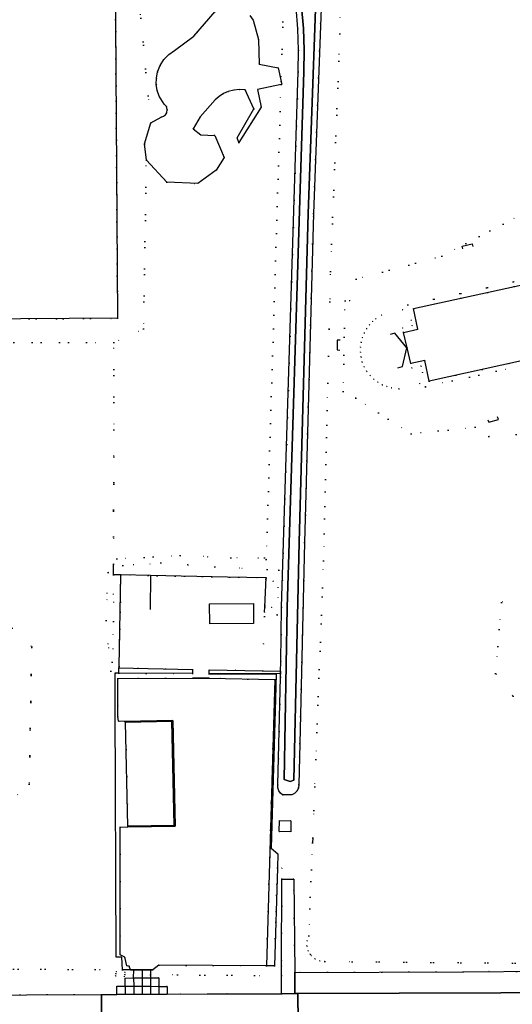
# Model space of a CAD drawing. Header units: metres. Extents: x 174791 to 179073, y 406431 to 409043.
# Tile 165 of 256: x 175955 to 176072, y 407948 to 408182. Entities that reach past the tile are written whole.
import ezdxf

# ---------------------------------------------------------------- set-up
doc = ezdxf.new("R2010")
doc.units = ezdxf.units.M
doc.linetypes.add('DOT', pattern=[6.35, 0, -6.35])
for name, color, linetype in [('ondersteunendwaterdeel_oever_slootkant', 254, 'Continuous'), ('panden', 254, 'Continuous'), ('scheiding_doorgang', 254, 'Continuous'), ('scheiding_grondkering', 254, 'Continuous'), ('scheiding_hek', 254, 'Continuous'), ('scheiding_muur', 254, 'Continuous'), ('terreindeelbegroeid', 254, 'DOT'), ('terreindeelonbegroeid', 254, 'DOT'), ('waterdeel', 254, 'Continuous'), ('wegdeel_molgoot', 254, 'Continuous'), ('wegdeel_opstelplaats', 254, 'Continuous'), ('wegdeel_parkeervlak', 254, 'Continuous'), ('wegdeel_rijbaan', 254, 'Continuous'), ('wegdeel_voetpad', 254, 'Continuous'), ('weginrichtingselement_voeg_vliegtuigverharding', 254, 'Continuous')]:
    doc.layers.add(name, color=color, linetype=linetype)

msp = doc.modelspace()

# ---------------------------------------------------------------- linework, layer by layer
at = {"layer": 'ondersteunendwaterdeel_oever_slootkant'}
msp.add_polyline3d([(176018.113, 408001.75, 0), (176019.576, 408001.206, 0), (176020.383, 408001.599, 0), (176021.679, 408058.053, 0), (176023.777, 408136.142, 0), (176025.563, 408184.586, 0), (176024.195, 408187.144, 0), (176022.709, 408186.705, 0), (176022.279, 408186.291, 0), (176022.094, 408185.724, 0), (176022.257, 408185.198, 0), (176022.675, 408180.066, 0), (176022.842, 408174.92, 0), (176022.759, 408169.772, 0), (176022.221, 408152.117, 0), (176018.811, 408042.588, 0)], close=True, dxfattribs=at)
msp.add_polyline3d([(176026.875, 408184.889, 0), (176025.076, 408136.101, 0), (176022.979, 408058.021, 0), (176021.857, 408010.254, 0), (176021.632, 408000.564, 0), (176021.514, 407999.693, 0), (176021.101, 407998.917, 0), (176020.591, 407998.431, 0), (176019.966, 407998.106, 0), (176017.757, 407998.039, 0), (176017.239, 407998.46, 0), (176016.854, 407999.006, 0), (176016.617, 407999.715, 0), (176016.605, 408000.462, 0), (176017.223, 408026.027, 0), (176017.289, 408026.87, 0), (176017.257, 408027.434, 0), (176017.29, 408029.681, 0), (176017.512, 408042.628, 0), (176020.922, 408152.157, 0), (176021.46, 408169.818, 0), (176021.542, 408174.905, 0), (176021.377, 408179.99, 0), (176020.964, 408185.061, 0)], dxfattribs=at)
at = {"layer": 'panden'}
for points in [[(176047.317, 408104.221, 0), (176046.471, 408107.898, 0), (176049.861, 408108.644, 0), (176048.788, 408113.553, 0), (176078.982, 408120.158, 0), (176082.79, 408102.974, 0), (176078.411, 408102.016, 0), (176074.47, 408101.153, 0), (176052.546, 408096.355, 0), (176051.474, 408101.263, 0), (176048.162, 408100.544, 0)], [(176010.875, 408038.764, 0), (176000.464, 408038.697, 0), (176000.434, 408043.45, 0), (176010.845, 408043.517, 0)], [(175981.032, 407990.646, 0), (175980.477, 408015.298, 0), (175991.486, 408015.546, 0), (175992.043, 407990.805, 0)]]:
    msp.add_polyline3d(points, close=True, dxfattribs=at)
at = {"layer": 'scheiding_doorgang'}
for p, q in [((175981.645, 407956.532), (175982.402, 407956.526)), ((175986.382, 407956.497), (175986.913, 407956.493))]:
    msp.add_line(p, q, dxfattribs=at)
for points in [[(176000.288, 408025.779, 0), (175998.817, 408025.772, 0), (175996.419, 408025.792, 0)], [(175982.402, 407956.526, 0), (175984.392, 407956.512, 0), (175986.382, 407956.497, 0)]]:
    msp.add_polyline3d(points, dxfattribs=at)
at = {"layer": 'scheiding_grondkering'}
msp.add_polyline3d([(176045.103, 408099.509, 0), (176046.197, 408099.789, 0), (176047.256, 408104.199, 0), (176044.374, 408107.718, 0), (176043.281, 408107.438, 0)], dxfattribs=at)
at = {"layer": 'scheiding_hek'}
for p, q in [((175977.624, 408050.323), (175977.628, 408052.864)), ((175977.993, 408019.226), (175978.048, 408026.935)), ((175978.893, 408026.932), (175978.048, 408026.935)), ((175996.393, 408026.871), (175978.893, 408026.932)), ((176000.315, 408026.842), (176016.247, 408026.801)), ((176024.89, 407987.893), (176024.841, 407986.693)), ((175981.645, 407956.532), (175979.718, 407956.538))]:
    msp.add_line(p, q, dxfattribs=at)
for points in [[(175892.668, 408229.913, 0), (175938.457, 408230.057, 0), (175938.646, 408204.866, 0), (175977.971, 408205.135, 0), (175978.575, 408111.248, 0), (175886.67, 408110.612, 0)], [(176016.247, 408026.801, 0), (176016.057, 408020.898, 0), (176015.006, 407985.414, 0), (176016.617, 407984.094, 0), (176016.517, 407980.719, 0)], [(175979.718, 407956.538, 0), (175979.581, 407959.519, 0), (175978.259, 407959.538, 0), (175977.993, 408019.226, 0)], [(176016.517, 407980.719, 0), (176015.829, 407957.477, 0), (176013.929, 407957.482, 0)]]:
    msp.add_polyline3d(points, dxfattribs=at)
at = {"layer": 'scheiding_muur'}
for p, q in [((175979.383, 408050.289), (175977.624, 408050.323)), ((175978.927, 408028.532), (175979.383, 408050.289)), ((175986.368, 408050.154), (175986.313, 408042.083)), ((176013.448, 408041.48), (176013.503, 408042.714)), ((175978.893, 408026.932), (175978.92, 408028.237)), ((175978.927, 408028.532), (175978.92, 408028.237))]:
    msp.add_line(p, q, dxfattribs=at)
for points in [[(176060.553, 408127.727, 0), (176060.4, 408128.365, 0), (176062.707, 408128.922, 0), (176062.885, 408128.3, 0)], [(176031.376, 408106.093, 0), (176030.723, 408106.083, 0), (176030.661, 408103.726, 0), (176031.334, 408103.697, 0)], [(176066.482, 408087.17, 0), (176066.677, 408086.545, 0), (176068.967, 408087.196, 0), (176068.784, 408087.832, 0)], [(176013.503, 408042.714, 0), (176013.812, 408049.624, 0), (176004.642, 408049.801, 0), (175986.368, 408050.154, 0), (175979.383, 408050.289, 0)]]:
    msp.add_polyline3d(points, dxfattribs=at)
at = {"layer": 'terreindeelbegroeid'}
for points in [[(175938.646, 408204.866, 0), (175977.971, 408205.135, 0), (175978.575, 408111.248, 0), (175886.67, 408110.612, 0)], [(175886.67, 408110.612, 0), (175978.575, 408111.248, 0), (175977.971, 408205.135, 0), (175938.646, 408204.866, 0)], [(176031.216, 408195.676, 0), (176031.347, 408178.788, 0), (176029.114, 408122.375, 0), (176028.94, 408115.154, 0), (176028.474, 408095.833, 0), (176027.457, 408053.647, 0), (176025.642, 408006.449, 0), (176024.89, 407987.893, 0), (176024.841, 407986.693, 0), (176023.942, 407964.583, 0), (176023.555, 407963.415, 0), (176023.523, 407962.185, 0), (176023.849, 407960.998, 0), (176024.321, 407960.248, 0), (176020.63, 407955.892, 0), (176020.392, 407978.081, 0), (176017.551, 407978.088, 0), (176017.557, 407980.688, 0), (176016.517, 407980.719, 0), (176016.617, 407984.094, 0), (176015.006, 407985.414, 0), (176016.057, 408020.898, 0), (176016.247, 408026.801, 0), (176017.289, 408026.87, 0), (176017.223, 408026.027, 0), (176016.605, 408000.462, 0), (176016.617, 407999.715, 0), (176016.854, 407999.006, 0), (176017.239, 407998.46, 0), (176017.757, 407998.039, 0), (176019.966, 407998.106, 0), (176020.591, 407998.431, 0), (176021.101, 407998.917, 0), (176021.514, 407999.693, 0), (176021.632, 408000.564, 0), (176021.857, 408010.254, 0), (176022.979, 408058.021, 0), (176025.076, 408136.101, 0), (176026.875, 408184.889, 0)], [(176098.111, 407957.893, 0), (176027.779, 407958.496, 0), (176026.558, 407958.65, 0), (176025.435, 407959.152, 0), (176024.505, 407959.957, 0), (176024.321, 407960.248, 0), (176023.849, 407960.998, 0), (176023.523, 407962.185, 0), (176023.555, 407963.415, 0), (176023.942, 407964.583, 0), (176024.841, 407986.693, 0), (176024.89, 407987.893, 0), (176025.642, 408006.449, 0), (176027.457, 408053.647, 0), (176028.474, 408095.833, 0), (176028.94, 408115.154, 0), (176029.114, 408122.375, 0), (176031.347, 408178.788, 0), (176031.216, 408195.676, 0)], [(175983.525, 408188.923, 0), (175986.444, 408157.657, 0), (175985.004, 408152.649, 0), (175985.412, 408148.803, 0), (175984.735, 408108.715, 0), (175977.683, 408105.522, 0), (175883.047, 408105.324, 0)], [(176001.755, 408184.097, 0), (175996.714, 408178.286, 0), (175992.108, 408174.832, 0), (175990.749, 408173.884, 0), (175989.598, 408172.691, 0), (175988.701, 408171.298, 0), (175988.09, 408169.757, 0), (175987.806, 408168.307, 0), (175987.777, 408166.83, 0), (175988.003, 408165.37, 0), (175988.478, 408163.971, 0), (175989.676, 408162.118, 0), (175990.183, 408161.545, 0), (175990.39, 408160.808, 0), (175990.254, 408160.055, 0), (175989.944, 408159.574, 0), (175989.492, 408159.222, 0), (175988.95, 408159.039, 0), (175986.444, 408157.657, 0), (175983.525, 408188.923, 0)], [(176018.038, 408188.081, 0), (176017.397, 408167.491, 0), (176016.724, 408170.736, 0), (176012.207, 408171.611, 0), (176012.009, 408177.454, 0), (176010.776, 408182.069, 0), (176009.967, 408183.145, 0)], [(176020.964, 408185.061, 0), (176021.377, 408179.99, 0), (176021.542, 408174.905, 0), (176021.46, 408169.818, 0), (176020.922, 408152.157, 0), (176017.512, 408042.628, 0), (176017.29, 408029.681, 0), (176017.257, 408027.434, 0), (176013.026, 408027.502, 0), (176013.415, 408040.395, 0), (176016.441, 408040.827, 0), (176016.854, 408051.464, 0), (176013.865, 408053.997, 0), (176017.376, 408166.807, 0), (176017.532, 408166.842, 0), (176017.397, 408167.491, 0), (176018.038, 408188.081, 0)], [(176075.798, 408136.61, 0), (176055.501, 408126.008, 0), (176035.235, 408120.528, 0), (176033.675, 408115.429, 0), (176032.571, 408115.365, 0), (176032.115, 408093.869, 0), (176035.091, 408092.264, 0), (176048.259, 408083.848, 0), (176063.445, 408085.357, 0), (176066.668, 408083.165, 0), (176073.168, 408083.624, 0)], [(176073.168, 408083.624, 0), (176066.668, 408083.165, 0), (176063.445, 408085.357, 0), (176048.259, 408083.848, 0), (176035.091, 408092.264, 0), (176032.115, 408093.869, 0), (176032.571, 408115.365, 0), (176033.675, 408115.429, 0), (176035.235, 408120.528, 0), (176055.501, 408126.008, 0), (176075.798, 408136.61, 0)], [(176078.741, 408121.262, 0), (176047.443, 408114.415, 0), (176048.23, 408110.815, 0), (176046.203, 408113.29, 0), (176041.235, 408112.019, 0), (176039.899, 408111.132, 0), (176039.114, 408110.47, 0), (176038.392, 408109.715, 0), (176037.697, 408108.787, 0), (176037.122, 408107.766, 0), (176036.68, 408106.683, 0), (176036.38, 408105.551, 0), (176036.224, 408104.388, 0), (176036.22, 408103.214, 0), (176036.363, 408102.05, 0), (176036.667, 408100.864, 0), (176037.131, 408099.723, 0), (176037.744, 408098.649, 0), (176038.499, 408097.668, 0), (176039.37, 408096.802, 0), (176040.353, 408096.055, 0), (176041.411, 408095.457, 0), (176042.471, 408095.023, 0), (176043.573, 408094.726, 0), (176045.372, 408094.473, 0), (176050.309, 408095.738, 0), (176050.946, 408098.387, 0), (176051.683, 408095.009, 0), (176074.712, 408100.049, 0)], [(175883.047, 408105.324, 0), (175977.683, 408105.522, 0), (175977.681, 408084.762, 0), (175977.628, 408052.864, 0), (175976.337, 408050.898, 0), (175975.869, 408039.466, 0), (175976.944, 408027.458, 0), (175978.048, 408026.935, 0), (175978.893, 408026.932, 0), (175996.393, 408026.871, 0), (175996.419, 408025.792, 0), (175978.624, 408025.68, 0), (175978.668, 408016.699, 0), (175978.826, 408015.563, 0), (175980.233, 408015.481, 0), (175980.477, 408015.298, 0), (175981.032, 407990.646, 0), (175981.036, 407990.443, 0), (175979.228, 407990.408, 0), (175979.176, 407960.086, 0), (175980.311, 407959.516, 0), (175980.747, 407957.461, 0), (175981.37, 407957.411, 0), (175981.645, 407956.532, 0), (175979.718, 407956.538, 0), (175935.62, 407956.778, 0)], [(176084.927, 408056.138, 0), (176069.697, 408043.766, 0), (176068.284, 408026.878, 0), (176072.442, 408021.528, 0)], [(176072.442, 408021.528, 0), (176068.284, 408026.878, 0), (176069.697, 408043.766, 0), (176084.927, 408056.138, 0)], [(175948.661, 408042.389, 0), (175958.22, 408033.22, 0), (175957.624, 408000.629, 0), (175935.614, 407980.881, 0)], [(175935.614, 407980.881, 0), (175957.624, 408000.629, 0), (175958.22, 408033.22, 0), (175948.661, 408042.389, 0)], [(175935.62, 407956.778, 0), (175979.718, 407956.538, 0), (175981.645, 407956.532, 0), (175982.402, 407956.526, 0), (175982.397, 407954.634, 0), (175980.37, 407954.525, 0), (175980.366, 407952.665, 0), (175978.382, 407952.645, 0), (175978.392, 407950.696, 0), (175974.747, 407950.681, 0), (175921.246, 407950.461, 0)]]:
    msp.add_polyline3d(points, dxfattribs=at)
for points in [[(176013.865, 408053.997, 0), (176013.418, 408054.376, 0), (176005.445, 408054.381, 0), (175993.439, 408054.939, 0), (175978.435, 408054.092, 0), (175977.628, 408052.864, 0), (175977.681, 408084.762, 0), (175977.683, 408105.522, 0), (175984.735, 408108.715, 0), (175985.412, 408148.803, 0), (175990.306, 408143.596, 0), (175997.668, 408143.242, 0), (176001.974, 408146.387, 0), (176003.869, 408149.464, 0), (176001.631, 408154.696, 0), (175998.342, 408154.806, 0), (175996.503, 408156.245, 0), (175998.218, 408159.104, 0), (176001.729, 408163.123, 0), (176002.656, 408163.941, 0), (176003.696, 408164.609, 0), (176004.825, 408165.112, 0), (176006.152, 408165.462, 0), (176007.518, 408165.584, 0), (176008.886, 408165.474, 0), (176010.946, 408161.024, 0), (176006.961, 408154.111, 0), (176007.372, 408152.978, 0), (176012.668, 408161.404, 0), (176011.806, 408165.556, 0), (176017.376, 408166.807, 0)], [(176048.23, 408110.815, 0), (176048.516, 408109.505, 0), (176046.218, 408108.999, 0), (176046.471, 408107.898, 0), (176047.317, 408104.221, 0), (176048.162, 408100.544, 0), (176048.415, 408099.443, 0), (176050.611, 408099.919, 0), (176050.946, 408098.387, 0), (176050.309, 408095.738, 0), (176045.372, 408094.473, 0), (176043.573, 408094.726, 0), (176042.471, 408095.023, 0), (176041.411, 408095.457, 0), (176040.353, 408096.055, 0), (176039.37, 408096.802, 0), (176038.499, 408097.668, 0), (176037.744, 408098.649, 0), (176037.131, 408099.723, 0), (176036.667, 408100.864, 0), (176036.363, 408102.05, 0), (176036.22, 408103.214, 0), (176036.224, 408104.388, 0), (176036.38, 408105.551, 0), (176036.68, 408106.683, 0), (176037.122, 408107.766, 0), (176037.697, 408108.787, 0), (176038.392, 408109.715, 0), (176039.114, 408110.47, 0), (176039.899, 408111.132, 0), (176041.235, 408112.019, 0), (176046.203, 408113.29, 0)], [(176013.865, 408053.997, 0), (176016.854, 408051.464, 0), (176016.441, 408040.827, 0), (176013.415, 408040.395, 0), (176013.448, 408041.48, 0), (176013.503, 408042.714, 0), (176015.179, 408042.565, 0), (176015.474, 408048.787, 0), (176014.053, 408051.567, 0), (176001.634, 408052.258, 0), (175988.852, 408053.144, 0), (175979.792, 408052.513, 0), (175977.624, 408050.323, 0), (175977.628, 408052.864, 0), (175978.435, 408054.092, 0), (175993.439, 408054.939, 0), (176005.445, 408054.381, 0), (176013.418, 408054.376, 0)], [(175977.624, 408050.323, 0), (175977.626, 408039.24, 0), (175977.322, 408029.609, 0), (175978.927, 408028.532, 0), (175978.92, 408028.237, 0), (175978.893, 408026.932, 0), (175978.048, 408026.935, 0), (175976.944, 408027.458, 0), (175975.869, 408039.466, 0), (175976.337, 408050.898, 0), (175977.628, 408052.864, 0)], [(176013.503, 408042.714, 0), (176013.812, 408049.624, 0), (175979.383, 408050.289, 0), (175977.624, 408050.323, 0), (175979.792, 408052.513, 0), (175988.852, 408053.144, 0), (176001.634, 408052.258, 0), (176014.053, 408051.567, 0), (176015.474, 408048.787, 0), (176015.179, 408042.565, 0)], [(175979.383, 408050.289, 0), (175978.927, 408028.532, 0), (175977.322, 408029.609, 0), (175977.626, 408039.24, 0), (175977.624, 408050.323, 0)], [(176016.247, 408026.801, 0), (176016.057, 408020.898, 0), (176015.006, 407985.414, 0), (176016.617, 407984.094, 0), (176016.517, 407980.719, 0), (176015.829, 407957.477, 0), (176013.929, 407957.482, 0), (176015.94, 408025.428, 0), (176000.288, 408025.779, 0), (176000.315, 408026.842, 0)], [(176016.95, 407989.39, 0), (176019.671, 407989.303, 0), (176019.741, 407991.922, 0), (176017.021, 407992.009, 0)], [(176017.551, 407978.088, 0), (176017.5, 407957.473, 0), (176017.494, 407955.163, 0), (175986.381, 407955.327, 0), (175986.382, 407956.497, 0), (175986.913, 407956.493, 0), (175988.397, 407957.616, 0), (176013.929, 407957.482, 0), (176015.829, 407957.477, 0), (176016.517, 407980.719, 0), (176017.557, 407980.688, 0)], [(176098.914, 407958.042, 0), (176099.043, 407956.371, 0), (176060.64, 407956.059, 0), (176020.63, 407955.892, 0), (176024.321, 407960.248, 0), (176024.505, 407959.957, 0), (176025.435, 407959.152, 0), (176026.558, 407958.65, 0), (176027.779, 407958.496, 0), (176098.111, 407957.893, 0)], [(175978.128, 407955.116, 0), (175980.238, 407954.878, 0), (175980.294, 407955.375, 0), (175980.35, 407955.872, 0), (175978.24, 407956.11, 0), (175978.184, 407955.613, 0)], [(175980.294, 407955.375, 0), (175980.238, 407954.878, 0), (175978.128, 407955.116, 0), (175978.184, 407955.613, 0), (175978.24, 407956.11, 0), (175980.35, 407955.872, 0)], [(176017.494, 407955.163, 0), (176017.484, 407950.857, 0), (176000, 407950.785, 0), (175990.336, 407950.745, 0), (175990.319, 407952.585, 0), (175988.373, 407952.596, 0), (175988.383, 407954.591, 0), (175986.38, 407954.615, 0), (175986.381, 407955.327, 0)]]:
    msp.add_polyline3d(points, close=True, dxfattribs=at)
at = {"layer": 'terreindeelonbegroeid'}
for points in [[(176078.982, 408120.158, 0), (176048.788, 408113.553, 0), (176049.861, 408108.644, 0), (176046.471, 408107.898, 0), (176046.218, 408108.999, 0), (176048.516, 408109.505, 0), (176048.23, 408110.815, 0), (176047.443, 408114.415, 0), (176078.741, 408121.262, 0)], [(176074.47, 408101.153, 0), (176074.712, 408100.049, 0), (176051.683, 408095.009, 0), (176050.946, 408098.387, 0), (176050.611, 408099.919, 0), (176048.415, 408099.443, 0), (176048.162, 408100.544, 0), (176051.474, 408101.263, 0), (176052.546, 408096.355, 0)], [(176013.812, 408049.624, 0), (176013.503, 408042.714, 0), (176013.448, 408041.48, 0), (176013.415, 408040.395, 0), (176013.026, 408027.502, 0), (176000.339, 408027.787, 0), (176000.315, 408026.842, 0), (176000.288, 408025.779, 0), (175998.817, 408025.772, 0), (175996.419, 408025.792, 0), (175996.393, 408026.871, 0), (175996.369, 408027.873, 0), (175978.92, 408028.237, 0), (175978.927, 408028.532, 0), (175979.383, 408050.289, 0)]]:
    msp.add_polyline3d(points, close=True, dxfattribs=at)
at = {"layer": 'waterdeel'}
msp.add_polyline3d([(176018.113, 408001.75, 0), (176018.811, 408042.588, 0), (176022.221, 408152.117, 0), (176022.759, 408169.772, 0), (176022.842, 408174.92, 0), (176022.675, 408180.066, 0), (176022.257, 408185.198, 0), (176022.094, 408185.724, 0), (176022.279, 408186.291, 0), (176022.709, 408186.705, 0), (176024.195, 408187.144, 0), (176025.563, 408184.586, 0), (176023.777, 408136.142, 0), (176021.679, 408058.053, 0), (176020.383, 408001.599, 0), (176019.576, 408001.206, 0)], close=True, dxfattribs=at)
msp.add_polyline3d([(176009.967, 408183.145, 0), (176010.776, 408182.069, 0), (176012.009, 408177.454, 0), (176012.207, 408171.611, 0), (176016.724, 408170.736, 0), (176017.397, 408167.491, 0), (176017.532, 408166.842, 0), (176017.376, 408166.807, 0), (176011.806, 408165.556, 0), (176012.668, 408161.404, 0), (176007.372, 408152.978, 0), (176006.961, 408154.111, 0), (176010.946, 408161.024, 0), (176008.886, 408165.474, 0), (176007.518, 408165.584, 0), (176006.152, 408165.462, 0), (176004.825, 408165.112, 0), (176003.696, 408164.609, 0), (176002.656, 408163.941, 0), (176001.729, 408163.123, 0), (175998.218, 408159.104, 0), (175996.503, 408156.245, 0), (175998.342, 408154.806, 0), (176001.631, 408154.696, 0), (176003.869, 408149.464, 0), (176001.974, 408146.387, 0), (175997.668, 408143.242, 0), (175990.306, 408143.596, 0), (175985.412, 408148.803, 0), (175985.004, 408152.649, 0), (175986.444, 408157.657, 0), (175988.95, 408159.039, 0), (175989.492, 408159.222, 0), (175989.944, 408159.574, 0), (175990.254, 408160.055, 0), (175990.39, 408160.808, 0), (175990.183, 408161.545, 0), (175989.676, 408162.118, 0), (175988.478, 408163.971, 0), (175988.003, 408165.37, 0), (175987.777, 408166.83, 0), (175987.806, 408168.307, 0), (175988.09, 408169.757, 0), (175988.701, 408171.298, 0), (175989.598, 408172.691, 0), (175990.749, 408173.884, 0), (175992.108, 408174.832, 0), (175996.714, 408178.286, 0), (176001.755, 408184.097, 0)], dxfattribs=at)
at = {"layer": 'wegdeel_molgoot'}
msp.add_polyline3d([(175981.036, 407990.443, 0), (175981.032, 407990.646, 0), (175992.043, 407990.805, 0), (175991.486, 408015.546, 0), (175980.477, 408015.298, 0), (175980.233, 408015.481, 0), (175991.691, 408015.761, 0), (175992.256, 407990.657, 0)], close=True, dxfattribs=at)
at = {"layer": 'wegdeel_opstelplaats'}
msp.add_polyline3d([(176019.671, 407989.303, 0), (176016.95, 407989.39, 0), (176017.021, 407992.009, 0), (176019.741, 407991.922, 0)], close=True, dxfattribs=at)
at = {"layer": 'wegdeel_parkeervlak'}
msp.add_polyline3d([(176099.089, 407952.244, 0), (176099.1, 407951.244, 0), (176093.576, 407951.17, 0), (176021.373, 407950.873, 0), (176020.785, 407950.87, 0), (176020.684, 407950.87, 0), (176020.63, 407955.892, 0), (176060.64, 407956.059, 0), (176099.043, 407956.371, 0), (176099.076, 407953.373, 0)], close=True, dxfattribs=at)
at = {"layer": 'wegdeel_rijbaan'}
for points in [[(176000.288, 408025.779, 0), (176015.94, 408025.428, 0), (176013.929, 407957.482, 0), (175988.397, 407957.616, 0), (175986.913, 407956.493, 0), (175986.382, 407956.497, 0), (175982.402, 407956.526, 0), (175981.645, 407956.532, 0), (175981.37, 407957.411, 0), (175980.747, 407957.461, 0), (175980.311, 407959.516, 0), (175979.176, 407960.086, 0), (175979.228, 407990.408, 0), (175981.036, 407990.443, 0), (175992.256, 407990.657, 0), (175991.691, 408015.761, 0), (175980.233, 408015.481, 0), (175978.826, 408015.563, 0), (175978.668, 408016.699, 0), (175978.624, 408025.68, 0), (175996.419, 408025.792, 0), (175998.817, 408025.772, 0)], [(176020.63, 407955.892, 0), (176020.684, 407950.87, 0), (176017.484, 407950.857, 0), (176017.494, 407955.163, 0), (176017.5, 407957.473, 0), (176017.551, 407978.088, 0), (176020.392, 407978.081, 0)], [(175986.382, 407956.497, 0), (175986.381, 407955.327, 0), (175986.38, 407954.615, 0), (175988.383, 407954.591, 0), (175988.373, 407952.596, 0), (175990.319, 407952.585, 0), (175990.336, 407950.745, 0), (175978.392, 407950.696, 0), (175978.382, 407952.645, 0), (175980.366, 407952.665, 0), (175980.37, 407954.525, 0), (175982.397, 407954.634, 0), (175982.402, 407956.526, 0)], [(175974.772, 407944.588, 0), (175947.975, 407944.482, 0), (175921.413, 407944.377, 0), (175921.246, 407950.461, 0), (175974.747, 407950.681, 0)], [(176021.405, 407944.158, 0), (176020.768, 407944.153, 0), (176019.637, 407944.144, 0), (176019.615, 407944.144, 0), (176019.16, 407944.76, 0), (176014.615, 407944.797, 0), (176013.513, 407944.789, 0), (176010.978, 407944.77, 0), (176000, 407944.687, 0), (175974.772, 407944.588, 0), (175974.747, 407950.681, 0), (175978.392, 407950.696, 0), (175990.336, 407950.745, 0), (176000, 407950.785, 0), (176017.484, 407950.857, 0), (176020.684, 407950.87, 0), (176020.785, 407950.87, 0), (176021.373, 407950.873, 0)]]:
    msp.add_polyline3d(points, close=True, dxfattribs=at)
msp.add_polyline3d([(176021.405, 407944.158, 0), (176021.373, 407950.873, 0), (176093.576, 407951.17, 0), (176099.1, 407951.244, 0), (176105.097, 407951.325, 0), (176109.859, 407951.094, 0), (176114.524, 407950.112, 0), (176118.975, 407948.403, 0), (176123.099, 407946.012, 0)], dxfattribs=at)
at = {"layer": 'wegdeel_voetpad'}
for points in [[(175996.393, 408026.871, 0), (175978.893, 408026.932, 0), (175978.92, 408028.237, 0), (175996.369, 408027.873, 0)], [(176013.026, 408027.502, 0), (176017.257, 408027.434, 0), (176017.289, 408026.87, 0), (176016.247, 408026.801, 0), (176000.315, 408026.842, 0), (176000.339, 408027.787, 0)]]:
    msp.add_polyline3d(points, close=True, dxfattribs=at)
at = {"layer": 'weginrichtingselement_voeg_vliegtuigverharding'}
for p, q in [((175980.366, 407952.665), (175980.374, 407950.704)), ((175988.373, 407952.596), (175988.381, 407950.737))]:
    msp.add_line(p, q, dxfattribs=at)
for points in [[(175984.392, 407956.512, 0), (175984.4, 407954.624, 0), (175984.408, 407952.63, 0), (175984.416, 407950.721, 0)], [(175982.397, 407954.634, 0), (175982.405, 407952.647, 0), (175982.413, 407950.713, 0)], [(175982.397, 407954.634, 0), (175984.4, 407954.624, 0), (175986.38, 407954.615, 0)], [(175986.38, 407954.615, 0), (175986.388, 407952.613, 0), (175986.396, 407950.729, 0)], [(175980.366, 407952.665, 0), (175982.405, 407952.647, 0), (175984.408, 407952.63, 0), (175986.388, 407952.613, 0), (175988.373, 407952.596, 0)]]:
    msp.add_polyline3d(points, dxfattribs=at)

doc.saveas('drawing.dxf')
